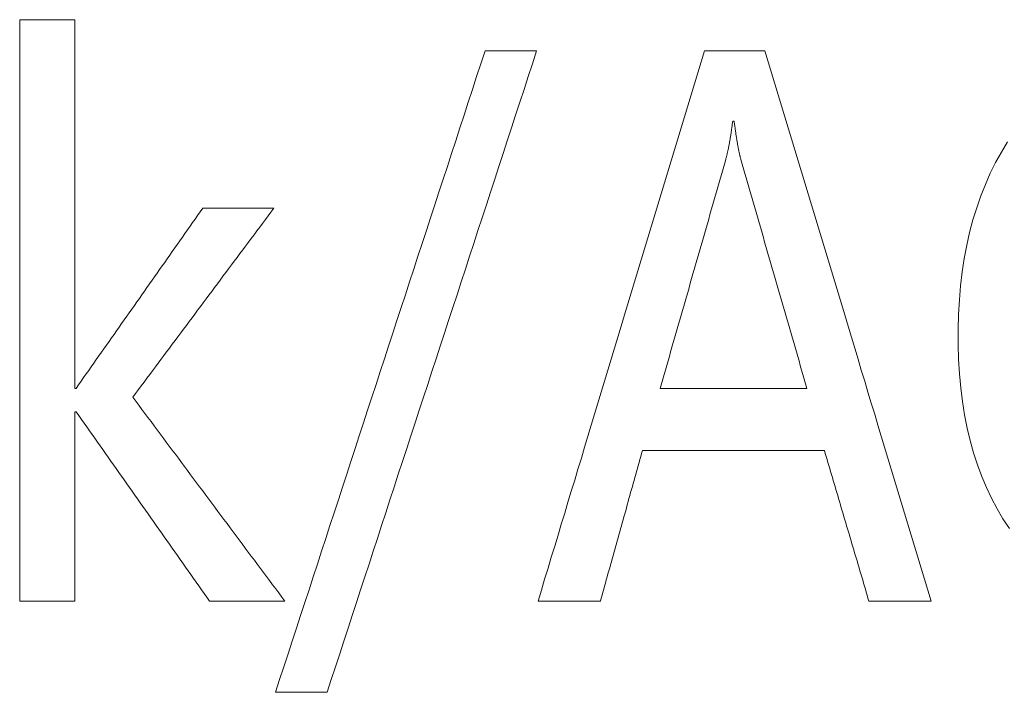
# Model space of a CAD drawing. Header units: millimetres. Extents: x 35 to 385, y -587 to 211.
# Tile 23 of 133: x 214.153 to 215.495, y -510.992 to -510.075. Entities that reach past the tile are written whole.
import ezdxf

# ---------------------------------------------------------------- set-up
doc = ezdxf.new("R2010")
doc.units = ezdxf.units.MM
doc.layers.add('3', color=7, linetype='Continuous', true_color=0xffffff)

msp = doc.modelspace()

# ---------------------------------------------------------------- linework, layer by layer
at = {"layer": '3', "color": 155, "linetype": 'Continuous', "lineweight": 18}
for points in [[(214.2284, -510.0748), (214.2269, -510.0748), (214.2254, -510.0748), (214.2239, -510.0748), (214.2224, -510.0748), (214.2209, -510.0748), (214.2194, -510.0748), (214.2179, -510.0748), (214.2164, -510.0748), (214.2149, -510.0748), (214.2134, -510.0748), (214.2119, -510.0748), (214.2104, -510.0748), (214.2088, -510.0748), (214.2073, -510.0748), (214.2058, -510.0748), (214.2043, -510.0748), (214.2028, -510.0748), (214.2013, -510.0748), (214.1998, -510.0748), (214.1983, -510.0748), (214.1968, -510.0748), (214.1953, -510.0748), (214.1938, -510.0748), (214.1923, -510.0748), (214.1908, -510.0748), (214.1893, -510.0748), (214.1878, -510.0748), (214.1863, -510.0748), (214.1848, -510.0748), (214.1833, -510.0748), (214.1818, -510.0748), (214.1803, -510.0748), (214.1788, -510.0748), (214.1772, -510.0748), (214.1757, -510.0748), (214.1742, -510.0748), (214.1727, -510.0748), (214.1712, -510.0748), (214.1697, -510.0748), (214.1682, -510.0748), (214.1667, -510.0748), (214.1652, -510.0748), (214.1637, -510.0748), (214.1622, -510.0748), (214.1607, -510.0748), (214.1592, -510.0748), (214.1577, -510.0748), (214.1562, -510.0748), (214.1547, -510.0748), (214.1532, -510.0748)], [(214.1532, -510.0748), (214.1532, -510.0906), (214.1532, -510.1065), (214.1532, -510.1223), (214.1532, -510.1382), (214.1532, -510.154), (214.1532, -510.1699), (214.1532, -510.1857), (214.1532, -510.2016), (214.1532, -510.2174), (214.1532, -510.2333), (214.1532, -510.2492), (214.1532, -510.265), (214.1532, -510.2809), (214.1532, -510.2967), (214.1532, -510.3126), (214.1532, -510.3284), (214.1532, -510.3443), (214.1532, -510.3601), (214.1532, -510.376), (214.1532, -510.3918), (214.1532, -510.4077), (214.1532, -510.4235), (214.1532, -510.4394), (214.1532, -510.4552), (214.1532, -510.4711), (214.1532, -510.487), (214.1532, -510.5028), (214.1532, -510.5187), (214.1532, -510.5345), (214.1532, -510.5504), (214.1532, -510.5662), (214.1532, -510.5821), (214.1532, -510.5979), (214.1532, -510.6138), (214.1532, -510.6296), (214.1532, -510.6455), (214.1532, -510.6613), (214.1532, -510.6772), (214.1532, -510.6931), (214.1532, -510.7089), (214.1532, -510.7248), (214.1532, -510.7406), (214.1532, -510.7565), (214.1532, -510.7723), (214.1532, -510.7882), (214.1532, -510.804), (214.1532, -510.8199), (214.1532, -510.8357), (214.1532, -510.8516), (214.1532, -510.8674)], [(214.2284, -510.5774), (214.2284, -510.5674), (214.2284, -510.5573), (214.2284, -510.5473), (214.2284, -510.5372), (214.2284, -510.5272), (214.2284, -510.5171), (214.2284, -510.5071), (214.2284, -510.497), (214.2284, -510.4869), (214.2284, -510.4769), (214.2284, -510.4668), (214.2284, -510.4568), (214.2284, -510.4467), (214.2284, -510.4367), (214.2284, -510.4266), (214.2284, -510.4166), (214.2284, -510.4065), (214.2284, -510.3965), (214.2284, -510.3864), (214.2284, -510.3764), (214.2284, -510.3663), (214.2284, -510.3563), (214.2284, -510.3462), (214.2284, -510.3362), (214.2284, -510.3261), (214.2284, -510.316), (214.2284, -510.306), (214.2284, -510.2959), (214.2284, -510.2859), (214.2284, -510.2758), (214.2284, -510.2658), (214.2284, -510.2557), (214.2284, -510.2457), (214.2284, -510.2356), (214.2284, -510.2256), (214.2284, -510.2155), (214.2284, -510.2055), (214.2284, -510.1954), (214.2284, -510.1854), (214.2284, -510.1753), (214.2284, -510.1652), (214.2284, -510.1552), (214.2284, -510.1451), (214.2284, -510.1351), (214.2284, -510.125), (214.2284, -510.115), (214.2284, -510.1049), (214.2284, -510.0949), (214.2284, -510.0848), (214.2284, -510.0748)], [(214.7873, -510.1174), (214.7815, -510.1349), (214.7758, -510.1524), (214.7701, -510.1699), (214.7644, -510.1874), (214.7587, -510.2049), (214.753, -510.2224), (214.7473, -510.2399), (214.7416, -510.2573), (214.7359, -510.2748), (214.7301, -510.2923), (214.7244, -510.3098), (214.7187, -510.3273), (214.713, -510.3448), (214.7073, -510.3623), (214.7016, -510.3798), (214.6959, -510.3972), (214.6902, -510.4147), (214.6845, -510.4322), (214.6787, -510.4497), (214.673, -510.4672), (214.6673, -510.4847), (214.6616, -510.5022), (214.6559, -510.5197), (214.6502, -510.5372), (214.6445, -510.5546), (214.6388, -510.5721), (214.6331, -510.5896), (214.6273, -510.6071), (214.6216, -510.6246), (214.6159, -510.6421), (214.6102, -510.6596), (214.6045, -510.6771), (214.5988, -510.6945), (214.5931, -510.712), (214.5874, -510.7295), (214.5817, -510.747), (214.576, -510.7645), (214.5702, -510.782), (214.5645, -510.7995), (214.5588, -510.817), (214.5531, -510.8344), (214.5474, -510.8519), (214.5417, -510.8694), (214.536, -510.8869), (214.5303, -510.9044), (214.5246, -510.9219), (214.5188, -510.9394), (214.5131, -510.9569), (214.5074, -510.9743), (214.5017, -510.9918)], [(214.572, -510.9918), (214.5778, -510.9743), (214.5835, -510.9569), (214.5892, -510.9394), (214.5949, -510.9219), (214.6006, -510.9044), (214.6063, -510.8869), (214.612, -510.8694), (214.6177, -510.8519), (214.6234, -510.8344), (214.6292, -510.817), (214.6349, -510.7995), (214.6406, -510.782), (214.6463, -510.7645), (214.652, -510.747), (214.6577, -510.7295), (214.6634, -510.712), (214.6691, -510.6945), (214.6748, -510.6771), (214.6806, -510.6596), (214.6863, -510.6421), (214.692, -510.6246), (214.6977, -510.6071), (214.7034, -510.5896), (214.7091, -510.5721), (214.7148, -510.5546), (214.7205, -510.5372), (214.7262, -510.5197), (214.732, -510.5022), (214.7377, -510.4847), (214.7434, -510.4672), (214.7491, -510.4497), (214.7548, -510.4322), (214.7605, -510.4147), (214.7662, -510.3972), (214.7719, -510.3798), (214.7776, -510.3623), (214.7834, -510.3448), (214.7891, -510.3273), (214.7948, -510.3098), (214.8005, -510.2923), (214.8062, -510.2748), (214.8119, -510.2573), (214.8176, -510.2399), (214.8233, -510.2224), (214.829, -510.2049), (214.8348, -510.1874), (214.8405, -510.1699), (214.8462, -510.1524), (214.8519, -510.1349), (214.8576, -510.1174)], [(214.8576, -510.1174), (214.8562, -510.1174), (214.8548, -510.1174), (214.8534, -510.1174), (214.852, -510.1174), (214.8506, -510.1174), (214.8492, -510.1174), (214.8478, -510.1174), (214.8463, -510.1174), (214.8449, -510.1174), (214.8435, -510.1174), (214.8421, -510.1174), (214.8407, -510.1174), (214.8393, -510.1174), (214.8379, -510.1174), (214.8365, -510.1174), (214.8351, -510.1174), (214.8337, -510.1174), (214.8323, -510.1174), (214.8309, -510.1174), (214.8295, -510.1174), (214.8281, -510.1174), (214.8266, -510.1174), (214.8252, -510.1174), (214.8238, -510.1174), (214.8224, -510.1174), (214.821, -510.1174), (214.8196, -510.1174), (214.8182, -510.1174), (214.8168, -510.1174), (214.8154, -510.1174), (214.814, -510.1174), (214.8126, -510.1174), (214.8112, -510.1174), (214.8098, -510.1174), (214.8084, -510.1174), (214.807, -510.1174), (214.8055, -510.1174), (214.8041, -510.1174), (214.8027, -510.1174), (214.8013, -510.1174), (214.7999, -510.1174), (214.7985, -510.1174), (214.7971, -510.1174), (214.7957, -510.1174), (214.7943, -510.1174), (214.7929, -510.1174), (214.7915, -510.1174), (214.7901, -510.1174), (214.7887, -510.1174), (214.7873, -510.1174)], [(215.0864, -510.1174), (215.0818, -510.1324), (215.0773, -510.1474), (215.0727, -510.1624), (215.0682, -510.1774), (215.0637, -510.1924), (215.0591, -510.2074), (215.0546, -510.2224), (215.0501, -510.2374), (215.0455, -510.2524), (215.041, -510.2674), (215.0364, -510.2824), (215.0319, -510.2974), (215.0274, -510.3124), (215.0228, -510.3274), (215.0183, -510.3424), (215.0138, -510.3574), (215.0092, -510.3724), (215.0047, -510.3874), (215.0001, -510.4024), (214.9956, -510.4174), (214.9911, -510.4324), (214.9865, -510.4474), (214.982, -510.4624), (214.9775, -510.4774), (214.9729, -510.4924), (214.9684, -510.5074), (214.9638, -510.5224), (214.9593, -510.5374), (214.9548, -510.5524), (214.9502, -510.5674), (214.9457, -510.5824), (214.9411, -510.5974), (214.9366, -510.6124), (214.9321, -510.6274), (214.9275, -510.6424), (214.923, -510.6574), (214.9185, -510.6724), (214.9139, -510.6874), (214.9094, -510.7024), (214.9048, -510.7174), (214.9003, -510.7324), (214.8958, -510.7474), (214.8912, -510.7624), (214.8867, -510.7774), (214.8822, -510.7924), (214.8776, -510.8074), (214.8731, -510.8224), (214.8685, -510.8374), (214.864, -510.8524), (214.8595, -510.8674)], [(215.1685, -510.1174), (215.1669, -510.1174), (215.1652, -510.1174), (215.1636, -510.1174), (215.1619, -510.1174), (215.1603, -510.1174), (215.1587, -510.1174), (215.157, -510.1174), (215.1554, -510.1174), (215.1537, -510.1174), (215.1521, -510.1174), (215.1504, -510.1174), (215.1488, -510.1174), (215.1472, -510.1174), (215.1455, -510.1174), (215.1439, -510.1174), (215.1422, -510.1174), (215.1406, -510.1174), (215.1389, -510.1174), (215.1373, -510.1174), (215.1357, -510.1174), (215.134, -510.1174), (215.1324, -510.1174), (215.1307, -510.1174), (215.1291, -510.1174), (215.1274, -510.1174), (215.1258, -510.1174), (215.1241, -510.1174), (215.1225, -510.1174), (215.1209, -510.1174), (215.1192, -510.1174), (215.1176, -510.1174), (215.1159, -510.1174), (215.1143, -510.1174), (215.1126, -510.1174), (215.111, -510.1174), (215.1094, -510.1174), (215.1077, -510.1174), (215.1061, -510.1174), (215.1044, -510.1174), (215.1028, -510.1174), (215.1011, -510.1174), (215.0995, -510.1174), (215.0979, -510.1174), (215.0962, -510.1174), (215.0946, -510.1174), (215.0929, -510.1174), (215.0913, -510.1174), (215.0896, -510.1174), (215.088, -510.1174), (215.0864, -510.1174)], [(215.3953, -510.8674), (215.3907, -510.8524), (215.3862, -510.8374), (215.3817, -510.8224), (215.3771, -510.8074), (215.3726, -510.7924), (215.368, -510.7774), (215.3635, -510.7624), (215.359, -510.7474), (215.3544, -510.7324), (215.3499, -510.7174), (215.3454, -510.7024), (215.3408, -510.6874), (215.3363, -510.6724), (215.3318, -510.6574), (215.3272, -510.6424), (215.3227, -510.6274), (215.3182, -510.6124), (215.3136, -510.5974), (215.3091, -510.5824), (215.3046, -510.5674), (215.3, -510.5524), (215.2955, -510.5374), (215.291, -510.5224), (215.2864, -510.5074), (215.2819, -510.4924), (215.2774, -510.4774), (215.2728, -510.4624), (215.2683, -510.4474), (215.2637, -510.4324), (215.2592, -510.4174), (215.2547, -510.4024), (215.2501, -510.3874), (215.2456, -510.3724), (215.2411, -510.3574), (215.2365, -510.3424), (215.232, -510.3274), (215.2275, -510.3124), (215.2229, -510.2974), (215.2184, -510.2824), (215.2139, -510.2674), (215.2093, -510.2524), (215.2048, -510.2374), (215.2003, -510.2224), (215.1957, -510.2074), (215.1912, -510.1924), (215.1867, -510.1774), (215.1821, -510.1624), (215.1776, -510.1474), (215.1731, -510.1324), (215.1685, -510.1174)], [(215.1152, -510.2656), (215.1154, -510.2649), (215.1156, -510.2641), (215.1158, -510.2633), (215.116, -510.2626), (215.1162, -510.2618), (215.1164, -510.261), (215.1166, -510.2601), (215.1168, -510.2593), (215.117, -510.2585), (215.1172, -510.2576), (215.1174, -510.2567), (215.1176, -510.2559), (215.1178, -510.255), (215.118, -510.2541), (215.1182, -510.2531), (215.1184, -510.2522), (215.1186, -510.2513), (215.1188, -510.2503), (215.119, -510.2493), (215.1192, -510.2484), (215.1194, -510.2474), (215.1196, -510.2464), (215.1198, -510.2454), (215.12, -510.2443), (215.1202, -510.2433), (215.1204, -510.2422), (215.1206, -510.2412), (215.1208, -510.2401), (215.121, -510.239), (215.1212, -510.2379), (215.1213, -510.2368), (215.1215, -510.2357), (215.1217, -510.2345), (215.1219, -510.2334), (215.1221, -510.2322), (215.1223, -510.231), (215.1225, -510.2299), (215.1226, -510.2287), (215.1228, -510.2274), (215.123, -510.2262), (215.1232, -510.225), (215.1233, -510.2237), (215.1235, -510.2225), (215.1237, -510.2212), (215.1239, -510.2199), (215.124, -510.2186), (215.1242, -510.2173), (215.1244, -510.216), (215.1245, -510.2147), (215.1247, -510.2133)], [(215.1247, -510.2133), (215.1247, -510.2133), (215.1248, -510.2133), (215.1248, -510.2133), (215.1249, -510.2133), (215.1249, -510.2133), (215.1249, -510.2133), (215.125, -510.2133), (215.125, -510.2133), (215.1251, -510.2133), (215.1251, -510.2133), (215.1251, -510.2133), (215.1252, -510.2133), (215.1252, -510.2133), (215.1253, -510.2133), (215.1253, -510.2133), (215.1253, -510.2133), (215.1254, -510.2133), (215.1254, -510.2133), (215.1255, -510.2133), (215.1255, -510.2133), (215.1255, -510.2133), (215.1256, -510.2133), (215.1256, -510.2133), (215.1257, -510.2133), (215.1257, -510.2133), (215.1257, -510.2133), (215.1258, -510.2133), (215.1258, -510.2133), (215.1259, -510.2133), (215.1259, -510.2133), (215.1259, -510.2133), (215.126, -510.2133), (215.126, -510.2133), (215.1261, -510.2133), (215.1261, -510.2133), (215.1261, -510.2133), (215.1262, -510.2133), (215.1262, -510.2133), (215.1263, -510.2133), (215.1263, -510.2133), (215.1264, -510.2133), (215.1264, -510.2133), (215.1264, -510.2133), (215.1265, -510.2133), (215.1265, -510.2133), (215.1266, -510.2133), (215.1266, -510.2133), (215.1266, -510.2133), (215.1267, -510.2133), (215.1267, -510.2133)], [(215.1267, -510.2133), (215.1269, -510.2148), (215.1271, -510.2163), (215.1273, -510.2177), (215.1275, -510.2192), (215.1277, -510.2206), (215.1279, -510.222), (215.1281, -510.2233), (215.1283, -510.2247), (215.1285, -510.226), (215.1287, -510.2274), (215.1289, -510.2287), (215.1291, -510.23), (215.1292, -510.2312), (215.1294, -510.2325), (215.1296, -510.2337), (215.1298, -510.2349), (215.13, -510.2361), (215.1302, -510.2373), (215.1304, -510.2385), (215.1306, -510.2396), (215.1308, -510.2407), (215.1309, -510.2418), (215.1311, -510.2429), (215.1313, -510.244), (215.1315, -510.2451), (215.1317, -510.2461), (215.1319, -510.2471), (215.132, -510.2481), (215.1322, -510.2491), (215.1324, -510.2501), (215.1326, -510.251), (215.1328, -510.2519), (215.1329, -510.2529), (215.1331, -510.2537), (215.1333, -510.2546), (215.1335, -510.2555), (215.1337, -510.2563), (215.1338, -510.2571), (215.134, -510.258), (215.1342, -510.2587), (215.1344, -510.2595), (215.1345, -510.2603), (215.1347, -510.261), (215.1349, -510.2617), (215.1351, -510.2624), (215.1352, -510.2631), (215.1354, -510.2637), (215.1356, -510.2644), (215.1358, -510.265), (215.1359, -510.2656)], [(215.4994, -510.2414), (215.4909, -510.2552), (215.483, -510.2695), (215.4757, -510.2842), (215.469, -510.2994), (215.4628, -510.315), (215.4572, -510.3311), (215.4521, -510.3477), (215.4476, -510.3648), (215.4437, -510.3823), (215.4403, -510.4002), (215.4375, -510.4186), (215.4353, -510.4375), (215.4336, -510.4569), (215.4325, -510.4767), (215.4319, -510.497), (215.4319, -510.5176), (215.4325, -510.5378), (215.4337, -510.5575), (215.4355, -510.5768), (215.4378, -510.5955), (215.4407, -510.6137), (215.4442, -510.6315), (215.4483, -510.6487), (215.4529, -510.6654), (215.4582, -510.6817), (215.464, -510.6974), (215.4704, -510.7126), (215.4773, -510.7273), (215.4849, -510.7415), (215.493, -510.7552), (215.5017, -510.7684)], [(215.026, -510.5774), (215.0277, -510.5712), (215.0295, -510.565), (215.0313, -510.5587), (215.0331, -510.5525), (215.0349, -510.5462), (215.0367, -510.54), (215.0384, -510.5338), (215.0402, -510.5275), (215.042, -510.5213), (215.0438, -510.5151), (215.0456, -510.5088), (215.0474, -510.5026), (215.0492, -510.4964), (215.0509, -510.4901), (215.0527, -510.4839), (215.0545, -510.4777), (215.0563, -510.4714), (215.0581, -510.4652), (215.0599, -510.4589), (215.0616, -510.4527), (215.0634, -510.4465), (215.0652, -510.4402), (215.067, -510.434), (215.0688, -510.4278), (215.0706, -510.4215), (215.0724, -510.4153), (215.0741, -510.4091), (215.0759, -510.4028), (215.0777, -510.3966), (215.0795, -510.3903), (215.0813, -510.3841), (215.0831, -510.3779), (215.0848, -510.3716), (215.0866, -510.3654), (215.0884, -510.3592), (215.0902, -510.3529), (215.092, -510.3467), (215.0938, -510.3405), (215.0956, -510.3342), (215.0973, -510.328), (215.0991, -510.3217), (215.1009, -510.3155), (215.1027, -510.3093), (215.1045, -510.303), (215.1063, -510.2968), (215.108, -510.2906), (215.1098, -510.2843), (215.1116, -510.2781), (215.1134, -510.2719), (215.1152, -510.2656)], [(215.1359, -510.2656), (215.1377, -510.2719), (215.1395, -510.2781), (215.1413, -510.2843), (215.1431, -510.2906), (215.1449, -510.2968), (215.1467, -510.303), (215.1485, -510.3093), (215.1503, -510.3155), (215.1521, -510.3217), (215.1539, -510.328), (215.1557, -510.3342), (215.1575, -510.3405), (215.1593, -510.3467), (215.1611, -510.3529), (215.1629, -510.3592), (215.1647, -510.3654), (215.1665, -510.3716), (215.1683, -510.3779), (215.1701, -510.3841), (215.1719, -510.3903), (215.1737, -510.3966), (215.1755, -510.4028), (215.1773, -510.4091), (215.1791, -510.4153), (215.1809, -510.4215), (215.1827, -510.4278), (215.1845, -510.434), (215.1863, -510.4402), (215.1881, -510.4465), (215.1899, -510.4527), (215.1917, -510.4589), (215.1935, -510.4652), (215.1953, -510.4714), (215.1971, -510.4777), (215.1989, -510.4839), (215.2007, -510.4901), (215.2025, -510.4964), (215.2043, -510.5026), (215.2061, -510.5088), (215.2079, -510.5151), (215.2097, -510.5213), (215.2115, -510.5275), (215.2133, -510.5338), (215.2151, -510.54), (215.2169, -510.5462), (215.2187, -510.5525), (215.2205, -510.5587), (215.2223, -510.565), (215.2241, -510.5712), (215.2259, -510.5774)], [(214.4025, -510.3319), (214.3991, -510.3368), (214.3956, -510.3417), (214.3922, -510.3466), (214.3887, -510.3515), (214.3853, -510.3565), (214.3818, -510.3614), (214.3784, -510.3663), (214.3749, -510.3712), (214.3715, -510.3761), (214.368, -510.381), (214.3646, -510.3859), (214.3611, -510.3908), (214.3577, -510.3957), (214.3542, -510.4007), (214.3508, -510.4056), (214.3473, -510.4105), (214.3439, -510.4154), (214.3404, -510.4203), (214.337, -510.4252), (214.3335, -510.4301), (214.3301, -510.435), (214.3266, -510.4399), (214.3232, -510.4448), (214.3197, -510.4498), (214.3163, -510.4547), (214.3128, -510.4596), (214.3094, -510.4645), (214.3059, -510.4694), (214.3025, -510.4743), (214.299, -510.4792), (214.2956, -510.4841), (214.2921, -510.489), (214.2887, -510.494), (214.2852, -510.4989), (214.2818, -510.5038), (214.2783, -510.5087), (214.2749, -510.5136), (214.2714, -510.5185), (214.268, -510.5234), (214.2645, -510.5283), (214.2611, -510.5332), (214.2576, -510.5381), (214.2542, -510.5431), (214.2507, -510.548), (214.2473, -510.5529), (214.2438, -510.5578), (214.2403, -510.5627), (214.2369, -510.5676), (214.2334, -510.5725), (214.23, -510.5774)], [(214.3073, -510.5894), (214.3111, -510.5843), (214.3149, -510.5791), (214.3188, -510.574), (214.3226, -510.5688), (214.3265, -510.5637), (214.3303, -510.5585), (214.3342, -510.5534), (214.338, -510.5482), (214.3418, -510.5431), (214.3457, -510.5379), (214.3495, -510.5328), (214.3534, -510.5276), (214.3572, -510.5225), (214.3611, -510.5173), (214.3649, -510.5122), (214.3687, -510.507), (214.3726, -510.5019), (214.3764, -510.4967), (214.3803, -510.4916), (214.3841, -510.4864), (214.388, -510.4813), (214.3918, -510.4761), (214.3956, -510.471), (214.3995, -510.4658), (214.4033, -510.4607), (214.4072, -510.4555), (214.411, -510.4504), (214.4149, -510.4452), (214.4187, -510.4401), (214.4225, -510.4349), (214.4264, -510.4298), (214.4302, -510.4246), (214.4341, -510.4195), (214.4379, -510.4143), (214.4418, -510.4092), (214.4456, -510.404), (214.4494, -510.3989), (214.4533, -510.3937), (214.4571, -510.3886), (214.461, -510.3834), (214.4648, -510.3783), (214.4687, -510.3731), (214.4725, -510.368), (214.4763, -510.3628), (214.4802, -510.3577), (214.484, -510.3525), (214.4879, -510.3474), (214.4917, -510.3422), (214.4956, -510.3371), (214.4994, -510.3319)], [(214.4994, -510.3319), (214.4975, -510.3319), (214.4955, -510.3319), (214.4936, -510.3319), (214.4917, -510.3319), (214.4897, -510.3319), (214.4878, -510.3319), (214.4858, -510.3319), (214.4839, -510.3319), (214.482, -510.3319), (214.48, -510.3319), (214.4781, -510.3319), (214.4762, -510.3319), (214.4742, -510.3319), (214.4723, -510.3319), (214.4703, -510.3319), (214.4684, -510.3319), (214.4665, -510.3319), (214.4645, -510.3319), (214.4626, -510.3319), (214.4607, -510.3319), (214.4587, -510.3319), (214.4568, -510.3319), (214.4548, -510.3319), (214.4529, -510.3319), (214.451, -510.3319), (214.449, -510.3319), (214.4471, -510.3319), (214.4452, -510.3319), (214.4432, -510.3319), (214.4413, -510.3319), (214.4393, -510.3319), (214.4374, -510.3319), (214.4355, -510.3319), (214.4335, -510.3319), (214.4316, -510.3319), (214.4297, -510.3319), (214.4277, -510.3319), (214.4258, -510.3319), (214.4238, -510.3319), (214.4219, -510.3319), (214.42, -510.3319), (214.418, -510.3319), (214.4161, -510.3319), (214.4142, -510.3319), (214.4122, -510.3319), (214.4103, -510.3319), (214.4083, -510.3319), (214.4064, -510.3319), (214.4045, -510.3319), (214.4025, -510.3319)], [(214.23, -510.5774), (214.23, -510.5774), (214.2299, -510.5774), (214.2299, -510.5774), (214.2299, -510.5774), (214.2298, -510.5774), (214.2298, -510.5774), (214.2298, -510.5774), (214.2297, -510.5774), (214.2297, -510.5774), (214.2297, -510.5774), (214.2296, -510.5774), (214.2296, -510.5774), (214.2296, -510.5774), (214.2296, -510.5774), (214.2295, -510.5774), (214.2295, -510.5774), (214.2295, -510.5774), (214.2294, -510.5774), (214.2294, -510.5774), (214.2294, -510.5774), (214.2293, -510.5774), (214.2293, -510.5774), (214.2293, -510.5774), (214.2292, -510.5774), (214.2292, -510.5774), (214.2292, -510.5774), (214.2291, -510.5774), (214.2291, -510.5774), (214.2291, -510.5774), (214.229, -510.5774), (214.229, -510.5774), (214.229, -510.5774), (214.2289, -510.5774), (214.2289, -510.5774), (214.2289, -510.5774), (214.2289, -510.5774), (214.2288, -510.5774), (214.2288, -510.5774), (214.2288, -510.5774), (214.2287, -510.5774), (214.2287, -510.5774), (214.2287, -510.5774), (214.2286, -510.5774), (214.2286, -510.5774), (214.2286, -510.5774), (214.2285, -510.5774), (214.2285, -510.5774), (214.2285, -510.5774), (214.2284, -510.5774), (214.2284, -510.5774)], [(214.5144, -510.8674), (214.5102, -510.8619), (214.5061, -510.8563), (214.502, -510.8508), (214.4978, -510.8452), (214.4937, -510.8396), (214.4895, -510.8341), (214.4854, -510.8285), (214.4813, -510.823), (214.4771, -510.8174), (214.473, -510.8118), (214.4688, -510.8063), (214.4647, -510.8007), (214.4605, -510.7952), (214.4564, -510.7896), (214.4523, -510.784), (214.4481, -510.7785), (214.444, -510.7729), (214.4398, -510.7674), (214.4357, -510.7618), (214.4315, -510.7562), (214.4274, -510.7507), (214.4233, -510.7451), (214.4191, -510.7395), (214.415, -510.734), (214.4108, -510.7284), (214.4067, -510.7229), (214.4025, -510.7173), (214.3984, -510.7117), (214.3943, -510.7062), (214.3901, -510.7006), (214.386, -510.6951), (214.3818, -510.6895), (214.3777, -510.6839), (214.3735, -510.6784), (214.3694, -510.6728), (214.3653, -510.6673), (214.3611, -510.6617), (214.357, -510.6561), (214.3528, -510.6506), (214.3487, -510.645), (214.3445, -510.6395), (214.3404, -510.6339), (214.3363, -510.6283), (214.3321, -510.6228), (214.328, -510.6172), (214.3238, -510.6117), (214.3197, -510.6061), (214.3155, -510.6005), (214.3114, -510.595), (214.3073, -510.5894)], [(215.2259, -510.5774), (215.2219, -510.5774), (215.2179, -510.5774), (215.2139, -510.5774), (215.2099, -510.5774), (215.2059, -510.5774), (215.2019, -510.5774), (215.1979, -510.5774), (215.1939, -510.5774), (215.1899, -510.5774), (215.1859, -510.5774), (215.1819, -510.5774), (215.1779, -510.5774), (215.1739, -510.5774), (215.1699, -510.5774), (215.1659, -510.5774), (215.1619, -510.5774), (215.1579, -510.5774), (215.1539, -510.5774), (215.1499, -510.5774), (215.1459, -510.5774), (215.1419, -510.5774), (215.1379, -510.5774), (215.1339, -510.5774), (215.1299, -510.5774), (215.1259, -510.5774), (215.1219, -510.5774), (215.1179, -510.5774), (215.1139, -510.5774), (215.1099, -510.5774), (215.1059, -510.5774), (215.1019, -510.5774), (215.0979, -510.5774), (215.0939, -510.5774), (215.0899, -510.5774), (215.0859, -510.5774), (215.0819, -510.5774), (215.0779, -510.5774), (215.0739, -510.5774), (215.0699, -510.5774), (215.0659, -510.5774), (215.0619, -510.5774), (215.0579, -510.5774), (215.0539, -510.5774), (215.0499, -510.5774), (215.046, -510.5774), (215.042, -510.5774), (215.038, -510.5774), (215.034, -510.5774), (215.03, -510.5774), (215.026, -510.5774)], [(214.2284, -510.8674), (214.2284, -510.8623), (214.2284, -510.8571), (214.2284, -510.852), (214.2284, -510.8468), (214.2284, -510.8416), (214.2284, -510.8365), (214.2284, -510.8313), (214.2284, -510.8262), (214.2284, -510.821), (214.2284, -510.8158), (214.2284, -510.8107), (214.2284, -510.8055), (214.2284, -510.8003), (214.2284, -510.7952), (214.2284, -510.79), (214.2284, -510.7849), (214.2284, -510.7797), (214.2284, -510.7745), (214.2284, -510.7694), (214.2284, -510.7642), (214.2284, -510.7591), (214.2284, -510.7539), (214.2284, -510.7487), (214.2284, -510.7436), (214.2284, -510.7384), (214.2284, -510.7333), (214.2284, -510.7281), (214.2284, -510.7229), (214.2284, -510.7178), (214.2284, -510.7126), (214.2284, -510.7074), (214.2284, -510.7023), (214.2284, -510.6971), (214.2284, -510.692), (214.2284, -510.6868), (214.2284, -510.6816), (214.2284, -510.6765), (214.2284, -510.6713), (214.2284, -510.6662), (214.2284, -510.661), (214.2284, -510.6558), (214.2284, -510.6507), (214.2284, -510.6455), (214.2284, -510.6404), (214.2284, -510.6352), (214.2284, -510.63), (214.2284, -510.6249), (214.2284, -510.6197), (214.2284, -510.6146), (214.2284, -510.6094)], [(214.2284, -510.6094), (214.2284, -510.6094), (214.2285, -510.6094), (214.2285, -510.6094), (214.2285, -510.6094), (214.2286, -510.6094), (214.2286, -510.6094), (214.2286, -510.6094), (214.2287, -510.6094), (214.2287, -510.6094), (214.2287, -510.6094), (214.2288, -510.6094), (214.2288, -510.6094), (214.2288, -510.6094), (214.2289, -510.6094), (214.2289, -510.6094), (214.2289, -510.6094), (214.2289, -510.6094), (214.229, -510.6094), (214.229, -510.6094), (214.229, -510.6094), (214.2291, -510.6094), (214.2291, -510.6094), (214.2291, -510.6094), (214.2292, -510.6094), (214.2292, -510.6094), (214.2292, -510.6094), (214.2293, -510.6094), (214.2293, -510.6094), (214.2293, -510.6094), (214.2294, -510.6094), (214.2294, -510.6094), (214.2294, -510.6094), (214.2295, -510.6094), (214.2295, -510.6094), (214.2295, -510.6094), (214.2296, -510.6094), (214.2296, -510.6094), (214.2296, -510.6094), (214.2296, -510.6094), (214.2297, -510.6094), (214.2297, -510.6094), (214.2297, -510.6094), (214.2298, -510.6094), (214.2298, -510.6094), (214.2298, -510.6094), (214.2299, -510.6094), (214.2299, -510.6094), (214.2299, -510.6094), (214.23, -510.6094), (214.23, -510.6094)], [(214.23, -510.6094), (214.2336, -510.6146), (214.2373, -510.6197), (214.2409, -510.6249), (214.2445, -510.63), (214.2482, -510.6352), (214.2518, -510.6404), (214.2554, -510.6455), (214.2591, -510.6507), (214.2627, -510.6558), (214.2663, -510.661), (214.27, -510.6662), (214.2736, -510.6713), (214.2773, -510.6765), (214.2809, -510.6816), (214.2845, -510.6868), (214.2882, -510.692), (214.2918, -510.6971), (214.2954, -510.7023), (214.2991, -510.7074), (214.3027, -510.7126), (214.3063, -510.7178), (214.31, -510.7229), (214.3136, -510.7281), (214.3172, -510.7333), (214.3209, -510.7384), (214.3245, -510.7436), (214.3281, -510.7487), (214.3318, -510.7539), (214.3354, -510.7591), (214.3391, -510.7642), (214.3427, -510.7694), (214.3463, -510.7745), (214.35, -510.7797), (214.3536, -510.7849), (214.3572, -510.79), (214.3609, -510.7952), (214.3645, -510.8003), (214.3681, -510.8055), (214.3718, -510.8107), (214.3754, -510.8158), (214.379, -510.821), (214.3827, -510.8262), (214.3863, -510.8313), (214.3899, -510.8365), (214.3936, -510.8416), (214.3972, -510.8468), (214.4009, -510.852), (214.4045, -510.8571), (214.4081, -510.8623), (214.4118, -510.8674)], [(214.9445, -510.8674), (214.9457, -510.8633), (214.9468, -510.8592), (214.948, -510.8551), (214.9491, -510.851), (214.9502, -510.8469), (214.9514, -510.8428), (214.9525, -510.8387), (214.9537, -510.8346), (214.9548, -510.8305), (214.956, -510.8264), (214.9571, -510.8223), (214.9583, -510.8181), (214.9594, -510.814), (214.9605, -510.8099), (214.9617, -510.8058), (214.9628, -510.8017), (214.964, -510.7976), (214.9651, -510.7935), (214.9663, -510.7894), (214.9674, -510.7853), (214.9686, -510.7812), (214.9697, -510.7771), (214.9708, -510.773), (214.972, -510.7689), (214.9731, -510.7647), (214.9743, -510.7606), (214.9754, -510.7565), (214.9766, -510.7524), (214.9777, -510.7483), (214.9789, -510.7442), (214.98, -510.7401), (214.9811, -510.736), (214.9823, -510.7319), (214.9834, -510.7278), (214.9846, -510.7237), (214.9857, -510.7196), (214.9869, -510.7155), (214.988, -510.7113), (214.9892, -510.7072), (214.9903, -510.7031), (214.9914, -510.699), (214.9926, -510.6949), (214.9937, -510.6908), (214.9949, -510.6867), (214.996, -510.6826), (214.9972, -510.6785), (214.9983, -510.6744), (214.9995, -510.6703), (215.0006, -510.6662), (215.0017, -510.6621)], [(215.0017, -510.6621), (215.0067, -510.6621), (215.0117, -510.6621), (215.0166, -510.6621), (215.0216, -510.6621), (215.0265, -510.6621), (215.0315, -510.6621), (215.0365, -510.6621), (215.0414, -510.6621), (215.0464, -510.6621), (215.0513, -510.6621), (215.0563, -510.6621), (215.0612, -510.6621), (215.0662, -510.6621), (215.0712, -510.6621), (215.0761, -510.6621), (215.0811, -510.6621), (215.086, -510.6621), (215.091, -510.6621), (215.096, -510.6621), (215.1009, -510.6621), (215.1059, -510.6621), (215.1108, -510.6621), (215.1158, -510.6621), (215.1207, -510.6621), (215.1257, -510.6621), (215.1307, -510.6621), (215.1356, -510.6621), (215.1406, -510.6621), (215.1455, -510.6621), (215.1505, -510.6621), (215.1555, -510.6621), (215.1604, -510.6621), (215.1654, -510.6621), (215.1703, -510.6621), (215.1753, -510.6621), (215.1803, -510.6621), (215.1852, -510.6621), (215.1902, -510.6621), (215.1951, -510.6621), (215.2001, -510.6621), (215.205, -510.6621), (215.21, -510.6621), (215.215, -510.6621), (215.2199, -510.6621), (215.2249, -510.6621), (215.2298, -510.6621), (215.2348, -510.6621), (215.2398, -510.6621), (215.2447, -510.6621), (215.2497, -510.6621)], [(215.2497, -510.6621), (215.2509, -510.6662), (215.2521, -510.6703), (215.2533, -510.6744), (215.2545, -510.6785), (215.2557, -510.6826), (215.257, -510.6867), (215.2582, -510.6908), (215.2594, -510.6949), (215.2606, -510.699), (215.2618, -510.7031), (215.263, -510.7072), (215.2642, -510.7113), (215.2654, -510.7155), (215.2667, -510.7196), (215.2679, -510.7237), (215.2691, -510.7278), (215.2703, -510.7319), (215.2715, -510.736), (215.2727, -510.7401), (215.2739, -510.7442), (215.2752, -510.7483), (215.2764, -510.7524), (215.2776, -510.7565), (215.2788, -510.7606), (215.28, -510.7647), (215.2812, -510.7689), (215.2824, -510.773), (215.2837, -510.7771), (215.2849, -510.7812), (215.2861, -510.7853), (215.2873, -510.7894), (215.2885, -510.7935), (215.2897, -510.7976), (215.2909, -510.8017), (215.2921, -510.8058), (215.2934, -510.8099), (215.2946, -510.814), (215.2958, -510.8181), (215.297, -510.8223), (215.2982, -510.8264), (215.2994, -510.8305), (215.3006, -510.8346), (215.3019, -510.8387), (215.3031, -510.8428), (215.3043, -510.8469), (215.3055, -510.851), (215.3067, -510.8551), (215.3079, -510.8592), (215.3091, -510.8633), (215.3104, -510.8674)], [(214.1532, -510.8674), (214.1547, -510.8674), (214.1562, -510.8674), (214.1577, -510.8674), (214.1592, -510.8674), (214.1607, -510.8674), (214.1622, -510.8674), (214.1637, -510.8674), (214.1652, -510.8674), (214.1667, -510.8674), (214.1682, -510.8674), (214.1697, -510.8674), (214.1712, -510.8674), (214.1727, -510.8674), (214.1742, -510.8674), (214.1757, -510.8674), (214.1772, -510.8674), (214.1788, -510.8674), (214.1803, -510.8674), (214.1818, -510.8674), (214.1833, -510.8674), (214.1848, -510.8674), (214.1863, -510.8674), (214.1878, -510.8674), (214.1893, -510.8674), (214.1908, -510.8674), (214.1923, -510.8674), (214.1938, -510.8674), (214.1953, -510.8674), (214.1968, -510.8674), (214.1983, -510.8674), (214.1998, -510.8674), (214.2013, -510.8674), (214.2028, -510.8674), (214.2043, -510.8674), (214.2058, -510.8674), (214.2073, -510.8674), (214.2088, -510.8674), (214.2104, -510.8674), (214.2119, -510.8674), (214.2134, -510.8674), (214.2149, -510.8674), (214.2164, -510.8674), (214.2179, -510.8674), (214.2194, -510.8674), (214.2209, -510.8674), (214.2224, -510.8674), (214.2239, -510.8674), (214.2254, -510.8674), (214.2269, -510.8674), (214.2284, -510.8674)], [(214.4118, -510.8674), (214.4138, -510.8674), (214.4159, -510.8674), (214.4179, -510.8674), (214.42, -510.8674), (214.422, -510.8674), (214.4241, -510.8674), (214.4261, -510.8674), (214.4282, -510.8674), (214.4302, -510.8674), (214.4323, -510.8674), (214.4343, -510.8674), (214.4364, -510.8674), (214.4384, -510.8674), (214.4405, -510.8674), (214.4426, -510.8674), (214.4446, -510.8674), (214.4467, -510.8674), (214.4487, -510.8674), (214.4508, -510.8674), (214.4528, -510.8674), (214.4549, -510.8674), (214.4569, -510.8674), (214.459, -510.8674), (214.461, -510.8674), (214.4631, -510.8674), (214.4651, -510.8674), (214.4672, -510.8674), (214.4692, -510.8674), (214.4713, -510.8674), (214.4733, -510.8674), (214.4754, -510.8674), (214.4774, -510.8674), (214.4795, -510.8674), (214.4816, -510.8674), (214.4836, -510.8674), (214.4857, -510.8674), (214.4877, -510.8674), (214.4898, -510.8674), (214.4918, -510.8674), (214.4939, -510.8674), (214.4959, -510.8674), (214.498, -510.8674), (214.5, -510.8674), (214.5021, -510.8674), (214.5041, -510.8674), (214.5062, -510.8674), (214.5082, -510.8674), (214.5103, -510.8674), (214.5123, -510.8674), (214.5144, -510.8674)], [(214.8595, -510.8674), (214.8612, -510.8674), (214.8629, -510.8674), (214.8646, -510.8674), (214.8663, -510.8674), (214.868, -510.8674), (214.8697, -510.8674), (214.8714, -510.8674), (214.8731, -510.8674), (214.8748, -510.8674), (214.8765, -510.8674), (214.8782, -510.8674), (214.8799, -510.8674), (214.8816, -510.8674), (214.8833, -510.8674), (214.885, -510.8674), (214.8867, -510.8674), (214.8884, -510.8674), (214.8901, -510.8674), (214.8918, -510.8674), (214.8935, -510.8674), (214.8952, -510.8674), (214.8969, -510.8674), (214.8986, -510.8674), (214.9003, -510.8674), (214.902, -510.8674), (214.9037, -510.8674), (214.9054, -510.8674), (214.9071, -510.8674), (214.9088, -510.8674), (214.9105, -510.8674), (214.9122, -510.8674), (214.9139, -510.8674), (214.9156, -510.8674), (214.9173, -510.8674), (214.919, -510.8674), (214.9207, -510.8674), (214.9224, -510.8674), (214.9241, -510.8674), (214.9258, -510.8674), (214.9275, -510.8674), (214.9292, -510.8674), (214.9309, -510.8674), (214.9326, -510.8674), (214.9343, -510.8674), (214.936, -510.8674), (214.9377, -510.8674), (214.9394, -510.8674), (214.9411, -510.8674), (214.9428, -510.8674), (214.9445, -510.8674)], [(215.3104, -510.8674), (215.3121, -510.8674), (215.3138, -510.8674), (215.3154, -510.8674), (215.3171, -510.8674), (215.3188, -510.8674), (215.3205, -510.8674), (215.3222, -510.8674), (215.3239, -510.8674), (215.3256, -510.8674), (215.3273, -510.8674), (215.329, -510.8674), (215.3307, -510.8674), (215.3324, -510.8674), (215.3341, -510.8674), (215.3358, -510.8674), (215.3375, -510.8674), (215.3392, -510.8674), (215.3409, -510.8674), (215.3426, -510.8674), (215.3443, -510.8674), (215.346, -510.8674), (215.3477, -510.8674), (215.3494, -510.8674), (215.3511, -510.8674), (215.3528, -510.8674), (215.3545, -510.8674), (215.3562, -510.8674), (215.3579, -510.8674), (215.3596, -510.8674), (215.3613, -510.8674), (215.363, -510.8674), (215.3647, -510.8674), (215.3664, -510.8674), (215.3681, -510.8674), (215.3698, -510.8674), (215.3715, -510.8674), (215.3732, -510.8674), (215.3749, -510.8674), (215.3766, -510.8674), (215.3783, -510.8674), (215.38, -510.8674), (215.3817, -510.8674), (215.3834, -510.8674), (215.3851, -510.8674), (215.3868, -510.8674), (215.3885, -510.8674), (215.3902, -510.8674), (215.3919, -510.8674), (215.3936, -510.8674), (215.3953, -510.8674)], [(214.5017, -510.9918), (214.5031, -510.9918), (214.5045, -510.9918), (214.5059, -510.9918), (214.5073, -510.9918), (214.5087, -510.9918), (214.5101, -510.9918), (214.5116, -510.9918), (214.513, -510.9918), (214.5144, -510.9918), (214.5158, -510.9918), (214.5172, -510.9918), (214.5186, -510.9918), (214.52, -510.9918), (214.5214, -510.9918), (214.5228, -510.9918), (214.5242, -510.9918), (214.5256, -510.9918), (214.527, -510.9918), (214.5284, -510.9918), (214.5298, -510.9918), (214.5313, -510.9918), (214.5327, -510.9918), (214.5341, -510.9918), (214.5355, -510.9918), (214.5369, -510.9918), (214.5383, -510.9918), (214.5397, -510.9918), (214.5411, -510.9918), (214.5425, -510.9918), (214.5439, -510.9918), (214.5453, -510.9918), (214.5467, -510.9918), (214.5481, -510.9918), (214.5495, -510.9918), (214.5509, -510.9918), (214.5524, -510.9918), (214.5538, -510.9918), (214.5552, -510.9918), (214.5566, -510.9918), (214.558, -510.9918), (214.5594, -510.9918), (214.5608, -510.9918), (214.5622, -510.9918), (214.5636, -510.9918), (214.565, -510.9918), (214.5664, -510.9918), (214.5678, -510.9918), (214.5692, -510.9918), (214.5706, -510.9918), (214.572, -510.9918)]]:
    msp.add_lwpolyline(points, dxfattribs=at)

doc.saveas('drawing.dxf')
